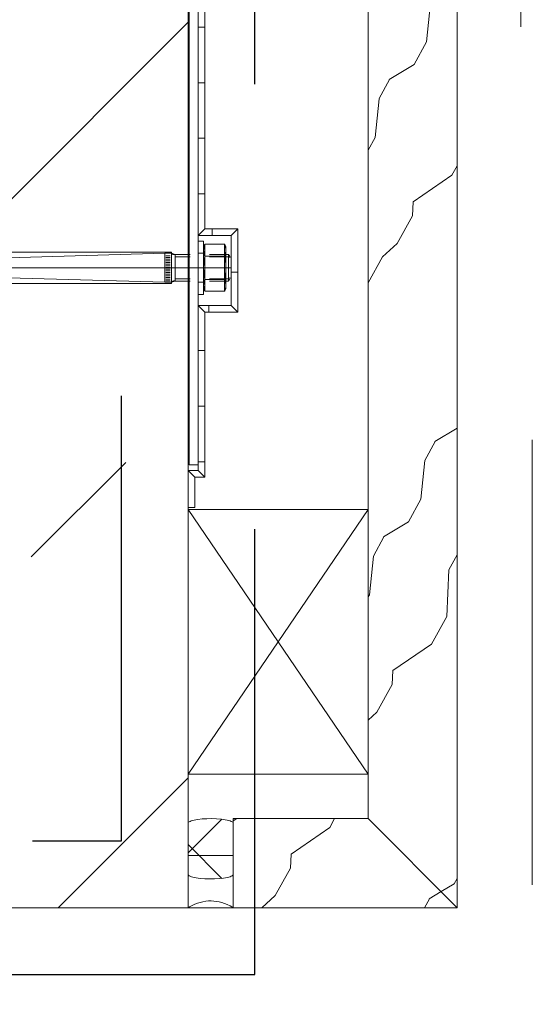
# Model space of a CAD drawing. Header units: metres. Extents: x 69 to 122.5, y -21.4 to -4.6.
# Tile 13 of 250: x 72.207 to 72.322, y -18.174 to -17.953. Entities that reach past the tile are written whole.
import ezdxf

# ---------------------------------------------------------------- set-up
doc = ezdxf.new("R2010")
doc.units = ezdxf.units.M
doc.header["$LTSCALE"] = 0.02
doc.linetypes.add('gestrichelt - 01', pattern=[2, 1, -1])
doc.linetypes.add('ISO-07 Punktiert', pattern=[0.889, 0.127, -0.762])
doc.layers.get('0').update_dxf_attribs({"lineweight": 25})
for name, color, linetype, lineweight in [('013_Beton und Stahlbetonarbeiten-000 Unterzüge', 7, 'ISO-07 Punktiert', 13), ('013_Beton und Stahlbetonarbeiten-330 Außenstützen', 7, 'Continuous', 25), ('013_Beton und Stahlbetonarbeiten-allg.', 7, 'Continuous', 13), ('026_Fensterarbeiten-allg.', 7, 'Continuous', 5), ('030_Sonnenschutzarbeiten-außen', 7, 'Continuous', 5), ('032_Metallarbeiten-Fenster', 7, 'Continuous', 5), ('Keine', 7, 'Continuous', 9)]:
    doc.layers.add(name, color=color, linetype=linetype, lineweight=lineweight)

msp = doc.modelspace()

# ---------------------------------------------------------------- linework, layer by layer
at = {"lineweight": 5}
msp.add_line((72.3198, -17.9317), (72.3198, -17.95456), dxfattribs=at)
at = {"layer": '013_Beton und Stahlbetonarbeiten-000 Unterzüge'}
msp.add_lwpolyline([(74.695, -17.90244), (74.695, -18.15244), (72.245, -18.15244), (72.245, -17.90244)], close=True, dxfattribs=at)
at = {"layer": '013_Beton und Stahlbetonarbeiten-330 Außenstützen', "color": 7, "linetype": 'gestrichelt - 01', "lineweight": 25}
for points in [[(71.98, -18.16744), (72.26, -18.16744), (72.26, -17.88744), (71.98, -17.88744)], [(72.01, -18.13744), (72.23, -18.13744), (72.23, -17.91744), (72.01, -17.91744)]]:
    msp.add_lwpolyline(points, close=True, dxfattribs=at)
at = {"layer": '013_Beton und Stahlbetonarbeiten-allg.', "color": 251, "linetype": 'Continuous', "lineweight": 5, "true_color": 0x555555}
for p, q in [((72.245, -17.95354), (72.0461, -18.15244)), ((72.245, -18.12325), (72.21581, -18.15244))]:
    msp.add_line(p, q, dxfattribs=at)
at = {"layer": '013_Beton und Stahlbetonarbeiten-allg.', "color": 251, "linetype": 'Continuous', "lineweight": 9, "true_color": 0x555555}
msp.add_line((72.20974, -18.07365), (72.23096, -18.05244), dxfattribs=at)
at = {"layer": '013_Beton und Stahlbetonarbeiten-allg.', "color": 7, "linetype": 'Continuous', "lineweight": 18}
msp.add_lwpolyline([(71.995, -18.15244), (72.245, -18.15244), (72.245, -17.90244), (71.995, -17.90244)], close=True, dxfattribs=at)
at = {"layer": '026_Fensterarbeiten-allg.', "color": 7, "linetype": 'Continuous', "lineweight": 18}
for p, q in [((72.24724, -18.00269), (72.24724, -18.01469)), ((72.24849, -18.00269), (72.24724, -18.00269)), ((72.24849, -18.00394), (72.24849, -18.00269)), ((72.24879, -18.00342), (72.24849, -18.00394)), ((72.24849, -18.00394), (72.24849, -18.01344)), ((72.24861, -18.00389), (72.24859, -18.00397)), ((72.24869, -18.00365), (72.24866, -18.00373)), ((72.24879, -18.00342), (72.24876, -18.00349)), ((72.25318, -18.00342), (72.24879, -18.00342)), ((72.24879, -18.00605), (72.24879, -18.00342)), ((72.25318, -18.00342), (72.25318, -18.00605)), ((72.25318, -18.00342), (72.25349, -18.00394)), ((72.25346, -18.00431), (72.25344, -18.00422)), ((72.25349, -18.00394), (72.25349, -18.01344)), ((72.24124, -18.00519), (72.17374, -18.00519)), ((72.2045, -18.00644), (72.23974, -18.00544)), ((72.23974, -18.00544), (72.23974, -18.01194)), ((72.23974, -18.00544), (72.24124, -18.00544)), ((72.23999, -18.00598), (72.24099, -18.00598)), ((72.23999, -18.00636), (72.24099, -18.00636)), ((72.24124, -18.00869), (72.24124, -18.00519)), ((72.24124, -18.01194), (72.24124, -18.00544)), ((72.24124, -18.00544), (72.24126, -18.00546)), ((72.24212, -18.00569), (72.24124, -18.00544)), ((72.24124, -18.00544), (72.24124, -18.00869)), ((72.24209, -18.0057), (72.24212, -18.00569)), ((72.24212, -18.00569), (72.24212, -18.01169)), ((72.24212, -18.00569), (72.24545, -18.00569)), ((72.24545, -18.00623), (72.24212, -18.00623)), ((72.24849, -18.00544), (72.24724, -18.00544)), ((72.2485, -18.00448), (72.24849, -18.00456)), ((72.24849, -18.00473), (72.24849, -18.00482)), ((72.2485, -18.00499), (72.24851, -18.00507)), ((72.24853, -18.00524), (72.24855, -18.00533)), ((72.24859, -18.00549), (72.24861, -18.00558)), ((72.24866, -18.00574), (72.24869, -18.00582)), ((72.24876, -18.00598), (72.24879, -18.00605)), ((72.25318, -18.00605), (72.24879, -18.00605)), ((72.24879, -18.01133), (72.24879, -18.00605)), ((72.24984, -18.00569), (72.25406, -18.00569)), ((72.25406, -18.00623), (72.24984, -18.00623)), ((72.25318, -18.00605), (72.25318, -18.01133)), ((72.25347, -18.00507), (72.25348, -18.00499)), ((72.25348, -18.00456), (72.25348, -18.00448)), ((72.25349, -18.00482), (72.25349, -18.00473)), ((72.25406, -18.00569), (72.25406, -18.01169)), ((72.25406, -18.00569), (72.25441, -18.00619)), ((72.25441, -18.00619), (72.25441, -18.00649)), ((72.25474, -18.00869), (72.17024, -18.00869)), ((72.23999, -18.00673), (72.24099, -18.00673)), ((72.23999, -18.00711), (72.24099, -18.00711)), ((72.23999, -18.00748), (72.24099, -18.00748)), ((72.23999, -18.00786), (72.24099, -18.00786)), ((72.23999, -18.00823), (72.24099, -18.00823)), ((72.23999, -18.00861), (72.24099, -18.00861)), ((72.24124, -18.00869), (72.24124, -18.01194)), ((72.24124, -18.01219), (72.24124, -18.00869)), ((72.24856, -18.00736), (72.24855, -18.00753)), ((72.25343, -18.00753), (72.25341, -18.00736)), ((72.23974, -18.01194), (72.2045, -18.01094)), ((72.23999, -18.00898), (72.24099, -18.00898)), ((72.23999, -18.00936), (72.24099, -18.00936)), ((72.23999, -18.00973), (72.24099, -18.00973)), ((72.23999, -18.01011), (72.24099, -18.01011)), ((72.23999, -18.01048), (72.24099, -18.01048)), ((72.23999, -18.01086), (72.24099, -18.01086)), ((72.24863, -18.01051), (72.24866, -18.01068)), ((72.25332, -18.01068), (72.25334, -18.01051)), ((72.25441, -18.01089), (72.25441, -18.01119)), ((72.17374, -18.01219), (72.24124, -18.01219)), ((72.24124, -18.01194), (72.23974, -18.01194)), ((72.23999, -18.01123), (72.24099, -18.01123)), ((72.23999, -18.01161), (72.24099, -18.01161)), ((72.24124, -18.01194), (72.24212, -18.01169)), ((72.24212, -18.01115), (72.24545, -18.01115)), ((72.24545, -18.01169), (72.24212, -18.01169)), ((72.24724, -18.01194), (72.24849, -18.01194)), ((72.24849, -18.01256), (72.24849, -18.01265)), ((72.24851, -18.01231), (72.2485, -18.01239)), ((72.24855, -18.01205), (72.24853, -18.01214)), ((72.24853, -18.01316), (72.24855, -18.01324)), ((72.24872, -18.01148), (72.24869, -18.01156)), ((72.25318, -18.01133), (72.24879, -18.01133)), ((72.24879, -18.01397), (72.24879, -18.01133)), ((72.24984, -18.01115), (72.25406, -18.01115)), ((72.25406, -18.01169), (72.24984, -18.01169)), ((72.25318, -18.01133), (72.25318, -18.01397)), ((72.25329, -18.01156), (72.25326, -18.01148)), ((72.25341, -18.01197), (72.25339, -18.01189)), ((72.25348, -18.01239), (72.25347, -18.01231)), ((72.25349, -18.01265), (72.25349, -18.01256)), ((72.25441, -18.01119), (72.25406, -18.01169)), ((72.24724, -18.01469), (72.24849, -18.01469)), ((72.24849, -18.01469), (72.24849, -18.01344)), ((72.24849, -18.01344), (72.24879, -18.01397)), ((72.24859, -18.01341), (72.24861, -18.01349)), ((72.24879, -18.01397), (72.25318, -18.01397)), ((72.25349, -18.01344), (72.25318, -18.01397))]:
    msp.add_line(p, q, dxfattribs=at)
msp.add_lwpolyline([(72.258, -17.90956), (72.258, -17.94593), (72.24524, -17.94593), (72.24524, -18.05297), (72.24724, -18.05297), (72.24724, -17.94793), (72.26, -17.94793), (72.26, -17.90956)], close=True, dxfattribs=at)
for points in [[(72.24852, -18.00431), (72.24851, -18.00439), (72.2485, -18.00448)], [(72.24855, -18.00414), (72.24853, -18.00422), (72.24852, -18.00431)], [(72.24859, -18.00397), (72.24856, -18.00406), (72.24855, -18.00414)], [(72.24866, -18.00373), (72.24863, -18.00381), (72.24861, -18.00389)], [(72.24876, -18.00349), (72.24872, -18.00357), (72.24869, -18.00365)], [(72.25326, -18.00357), (72.25322, -18.00349), (72.25318, -18.00342)], [(72.25332, -18.00373), (72.25329, -18.00365), (72.25326, -18.00357)], [(72.25337, -18.00389), (72.25334, -18.00381), (72.25332, -18.00373)], [(72.25341, -18.00406), (72.25339, -18.00397), (72.25337, -18.00389)], [(72.25344, -18.00422), (72.25343, -18.00414), (72.25341, -18.00406)], [(72.25348, -18.00448), (72.25347, -18.00439), (72.25346, -18.00431)], [(72.24126, -18.00546), (72.24129, -18.00549), (72.24131, -18.00551)], [(72.24131, -18.00551), (72.24134, -18.00553), (72.24136, -18.00555)], [(72.24136, -18.00555), (72.24139, -18.00557), (72.24141, -18.00558)], [(72.24141, -18.00558), (72.24144, -18.0056), (72.24147, -18.00562)], [(72.24147, -18.00562), (72.24149, -18.00563), (72.24152, -18.00564)], [(72.24152, -18.00564), (72.24155, -18.00566), (72.24157, -18.00567)], [(72.24157, -18.00567), (72.2416, -18.00568), (72.24163, -18.00569)], [(72.24163, -18.00569), (72.24166, -18.0057), (72.24169, -18.0057)], [(72.24169, -18.0057), (72.24172, -18.00571), (72.24174, -18.00572)], [(72.24174, -18.00572), (72.24177, -18.00572), (72.2418, -18.00572)], [(72.2418, -18.00572), (72.24183, -18.00573), (72.24186, -18.00573)], [(72.24186, -18.00573), (72.24189, -18.00573), (72.24192, -18.00573)], [(72.24192, -18.00573), (72.24195, -18.00572), (72.24197, -18.00572)], [(72.24197, -18.00572), (72.242, -18.00572), (72.24203, -18.00571)], [(72.24203, -18.00571), (72.24206, -18.00571), (72.24209, -18.0057)], [(72.24849, -18.00456), (72.24849, -18.00465), (72.24849, -18.00473)], [(72.24849, -18.00482), (72.24849, -18.0049), (72.2485, -18.00499)], [(72.24851, -18.00507), (72.24852, -18.00516), (72.24853, -18.00524)], [(72.24855, -18.00533), (72.24856, -18.00541), (72.24859, -18.00549)], [(72.24861, -18.00558), (72.24863, -18.00566), (72.24866, -18.00574)], [(72.24872, -18.00638), (72.24869, -18.00654), (72.24866, -18.0067)], [(72.24869, -18.00582), (72.24872, -18.0059), (72.24876, -18.00598)], [(72.24879, -18.00605), (72.24875, -18.00622), (72.24872, -18.00638)], [(72.25318, -18.00605), (72.25322, -18.00598), (72.25326, -18.0059)], [(72.25326, -18.00638), (72.25322, -18.00622), (72.25318, -18.00605)], [(72.25326, -18.0059), (72.25329, -18.00582), (72.25332, -18.00574)], [(72.25332, -18.0067), (72.25329, -18.00654), (72.25326, -18.00638)], [(72.25332, -18.00574), (72.25334, -18.00566), (72.25337, -18.00558)], [(72.25337, -18.00558), (72.25339, -18.00549), (72.25341, -18.00541)], [(72.25341, -18.00541), (72.25343, -18.00533), (72.25344, -18.00524)], [(72.25344, -18.00524), (72.25346, -18.00516), (72.25347, -18.00507)], [(72.25349, -18.00473), (72.25349, -18.00465), (72.25348, -18.00456)], [(72.25348, -18.00499), (72.25348, -18.0049), (72.25349, -18.00482)], [(72.2485, -18.00819), (72.24849, -18.00836), (72.24849, -18.00852)], [(72.24849, -18.00852), (72.24849, -18.00869), (72.24849, -18.00886)], [(72.24852, -18.00786), (72.24851, -18.00803), (72.2485, -18.00819)], [(72.24855, -18.00753), (72.24853, -18.00769), (72.24852, -18.00786)], [(72.24861, -18.00703), (72.24858, -18.0072), (72.24856, -18.00736)], [(72.24866, -18.0067), (72.24863, -18.00687), (72.24861, -18.00703)], [(72.25337, -18.00703), (72.25334, -18.00687), (72.25332, -18.0067)], [(72.25341, -18.00736), (72.25339, -18.0072), (72.25337, -18.00703)], [(72.25346, -18.00786), (72.25345, -18.00769), (72.25343, -18.00753)], [(72.25348, -18.00819), (72.25347, -18.00803), (72.25346, -18.00786)], [(72.25349, -18.00852), (72.25348, -18.00836), (72.25348, -18.00819)], [(72.25349, -18.00886), (72.25349, -18.00869), (72.25349, -18.00852)], [(72.24849, -18.00886), (72.24849, -18.00902), (72.2485, -18.00919)], [(72.2485, -18.00919), (72.24851, -18.00936), (72.24852, -18.00952)], [(72.24852, -18.00952), (72.24853, -18.00969), (72.24855, -18.00985)], [(72.24855, -18.00985), (72.24856, -18.01002), (72.24858, -18.01018)], [(72.24858, -18.01018), (72.24861, -18.01035), (72.24863, -18.01051)], [(72.24866, -18.01068), (72.24869, -18.01084), (72.24872, -18.011)], [(72.25326, -18.011), (72.25329, -18.01084), (72.25332, -18.01068)], [(72.25334, -18.01051), (72.25337, -18.01035), (72.25339, -18.01018)], [(72.25339, -18.01018), (72.25341, -18.01002), (72.25343, -18.00985)], [(72.25343, -18.00985), (72.25345, -18.00969), (72.25346, -18.00952)], [(72.25346, -18.00952), (72.25347, -18.00936), (72.25348, -18.00919)], [(72.25348, -18.00919), (72.25348, -18.00902), (72.25349, -18.00886)], [(72.24128, -18.01189), (72.24126, -18.01192), (72.24124, -18.01194)], [(72.24133, -18.01185), (72.24131, -18.01187), (72.24128, -18.01189)], [(72.24138, -18.01181), (72.24136, -18.01183), (72.24133, -18.01185)], [(72.24144, -18.01177), (72.24141, -18.01179), (72.24138, -18.01181)], [(72.24149, -18.01174), (72.24146, -18.01175), (72.24144, -18.01177)], [(72.24154, -18.01171), (72.24152, -18.01172), (72.24149, -18.01174)], [(72.2416, -18.01169), (72.24157, -18.0117), (72.24154, -18.01171)], [(72.24166, -18.01167), (72.24163, -18.01168), (72.2416, -18.01169)], [(72.24171, -18.01166), (72.24169, -18.01166), (72.24166, -18.01167)], [(72.24177, -18.01165), (72.24174, -18.01165), (72.24171, -18.01166)], [(72.24183, -18.01164), (72.2418, -18.01164), (72.24177, -18.01165)], [(72.24189, -18.01164), (72.24186, -18.01164), (72.24183, -18.01164)], [(72.24195, -18.01165), (72.24192, -18.01164), (72.24189, -18.01164)], [(72.242, -18.01166), (72.24197, -18.01165), (72.24195, -18.01165)], [(72.24206, -18.01167), (72.24203, -18.01166), (72.242, -18.01166)], [(72.24212, -18.01169), (72.24209, -18.01168), (72.24206, -18.01167)], [(72.2485, -18.01239), (72.24849, -18.01248), (72.24849, -18.01256)], [(72.24849, -18.01265), (72.24849, -18.01273), (72.24849, -18.01282)], [(72.24849, -18.01282), (72.2485, -18.0129), (72.24851, -18.01299)], [(72.24853, -18.01214), (72.24852, -18.01222), (72.24851, -18.01231)], [(72.24851, -18.01299), (72.24852, -18.01307), (72.24853, -18.01316)], [(72.24859, -18.01189), (72.24856, -18.01197), (72.24855, -18.01205)], [(72.24863, -18.01172), (72.24861, -18.0118), (72.24859, -18.01189)], [(72.24869, -18.01156), (72.24866, -18.01164), (72.24863, -18.01172)], [(72.24872, -18.011), (72.24875, -18.01117), (72.24879, -18.01133)], [(72.24879, -18.01133), (72.24876, -18.01141), (72.24872, -18.01148)], [(72.25318, -18.01133), (72.25322, -18.01117), (72.25326, -18.011)], [(72.25326, -18.01148), (72.25322, -18.01141), (72.25318, -18.01133)], [(72.25334, -18.01172), (72.25332, -18.01164), (72.25329, -18.01156)], [(72.25339, -18.01189), (72.25337, -18.0118), (72.25334, -18.01172)], [(72.25344, -18.01214), (72.25343, -18.01205), (72.25341, -18.01197)], [(72.25341, -18.01332), (72.25343, -18.01324), (72.25344, -18.01316)], [(72.25347, -18.01231), (72.25346, -18.01222), (72.25344, -18.01214)], [(72.25344, -18.01316), (72.25346, -18.01307), (72.25347, -18.01299)], [(72.25347, -18.01299), (72.25348, -18.0129), (72.25348, -18.01282)], [(72.25349, -18.01256), (72.25348, -18.01248), (72.25348, -18.01239)], [(72.25348, -18.01282), (72.25349, -18.01273), (72.25349, -18.01265)], [(72.24855, -18.01324), (72.24856, -18.01332), (72.24859, -18.01341)], [(72.24861, -18.01349), (72.24863, -18.01357), (72.24866, -18.01365)], [(72.24866, -18.01365), (72.24869, -18.01373), (72.24872, -18.01381)], [(72.24872, -18.01381), (72.24876, -18.01389), (72.24879, -18.01397)], [(72.25318, -18.01397), (72.25322, -18.01389), (72.25326, -18.01381)], [(72.25326, -18.01381), (72.25329, -18.01373), (72.25332, -18.01365)], [(72.25332, -18.01365), (72.25334, -18.01357), (72.25337, -18.01349)], [(72.25337, -18.01349), (72.25339, -18.01341), (72.25341, -18.01332)]]:
    msp.add_lwpolyline(points, dxfattribs=at)
at = {"layer": '030_Sonnenschutzarbeiten-außen', "color": 7, "linetype": 'Continuous', "lineweight": 9}
msp.add_lwpolyline([(72.245, -18.06253), (72.245, -18.05423), (72.24724, -18.05423), (72.24724, -18.01718), (72.25466, -18.01718), (72.25466, -18.00144), (72.24724, -18.00144), (72.24724, -17.94793), (72.26, -17.94793), (72.26, -17.93244), (72.28552, -17.93244)], dxfattribs=at)
at = {"layer": '032_Metallarbeiten-Fenster', "color": 250, "linetype": 'Continuous', "lineweight": 9, "true_color": 0x444444}
for p, q in [((72.29948, -17.94925), (72.29858, -17.95795)), ((72.29858, -17.95795), (72.29584, -17.96303)), ((72.29584, -17.96303), (72.29019, -17.96639)), ((72.29025, -17.96638), (72.28793, -17.97069)), ((72.28793, -17.9707), (72.28703, -17.97939)), ((72.28703, -17.97939), (72.28549, -17.98225)), ((72.30431, -17.98791), (72.30549, -17.98579)), ((72.29561, -17.99387), (72.30431, -17.98791)), ((72.29548, -17.99702), (72.29561, -17.99386)), ((72.29204, -18.00321), (72.29548, -17.99702)), ((72.28874, -18.00623), (72.29204, -18.0032)), ((72.28549, -18.01208), (72.28874, -18.00623)), ((72.30549, -18.0447), (72.30046, -18.04769)), ((72.30052, -18.04768), (72.2982, -18.052)), ((72.2982, -18.052), (72.2973, -18.06069)), ((72.2973, -18.06069), (72.29456, -18.06577)), ((72.29456, -18.06577), (72.28892, -18.06913)), ((72.28898, -18.06912), (72.28665, -18.07344)), ((72.28665, -18.07344), (72.28576, -18.08213)), ((72.30363, -18.07651), (72.30549, -18.07315)), ((72.30317, -18.08704), (72.30363, -18.07651)), ((72.28575, -18.08213), (72.28549, -18.08262)), ((72.29973, -18.09322), (72.30317, -18.08704)), ((72.29103, -18.09918), (72.29973, -18.09322)), ((72.2909, -18.10233), (72.29103, -18.09917)), ((72.28746, -18.10852), (72.2909, -18.10233)), ((72.28549, -18.11032), (72.28746, -18.10851)), ((72.25599, -18.13244), (72.25515, -18.13294)), ((72.27684, -18.13443), (72.27795, -18.13244)), ((72.26814, -18.14038), (72.27684, -18.13443)), ((72.268, -18.14354), (72.26814, -18.14038)), ((72.26457, -18.14972), (72.268, -18.14354)), ((72.30549, -18.14585), (72.30483, -18.14708)), ((72.30483, -18.14708), (72.30188, -18.14883)), ((72.2616, -18.15244), (72.26457, -18.14972)), ((72.30188, -18.14883), (72.29918, -18.15044)), ((72.29925, -18.15043), (72.29816, -18.15244))]:
    msp.add_line(p, q, dxfattribs=at)
at = {"layer": '032_Metallarbeiten-Fenster', "color": 8, "linetype": 'gestrichelt - 01', "lineweight": 5, "true_color": 0x808080}
msp.add_line((72.32239, -18.04733), (72.32239, -18.99033), dxfattribs=at)
at = {"layer": '032_Metallarbeiten-Fenster', "color": 7, "linetype": 'Continuous', "lineweight": 18}
for p, q in [((72.245, -18.06296), (72.28549, -18.12244)), ((72.245, -18.12244), (72.28549, -18.06296))]:
    msp.add_line(p, q, dxfattribs=at)
at = {"layer": '032_Metallarbeiten-Fenster', "color": 9, "linetype": 'Continuous', "lineweight": 5, "true_color": 0xb9b9b9}
for p, q in [((72.245, -18.14014), (72.25257, -18.13258)), ((72.245, -18.13828), (72.25257, -18.14585))]:
    msp.add_line(p, q, dxfattribs=at)
at = {"layer": '032_Metallarbeiten-Fenster', "color": 7, "linetype": 'Continuous', "lineweight": 18}
for points in [[(72.28549, -17.93744), (72.30549, -17.93744), (72.30549, -18.15244), (72.28549, -18.13244)], [(72.245, -18.06296), (72.28549, -18.06296), (72.28549, -18.12244), (72.245, -18.12244)], [(72.28549, -18.13244), (72.30549, -18.15244), (72.25515, -18.15244), (72.25515, -18.13244)]]:
    msp.add_lwpolyline(points, close=True, dxfattribs=at)
at = {"layer": '032_Metallarbeiten-Fenster', "lineweight": 18}
msp.add_lwpolyline([(72.25515, -18.13348), (72.25512, -18.13337), (72.25503, -18.13326), (72.25488, -18.13315), (72.25468, -18.13304), (72.25442, -18.13294), (72.25411, -18.13285), (72.25375, -18.13276), (72.25336, -18.13269), (72.25292, -18.13262), (72.25244, -18.13256), (72.25142, -18.13248), (72.25034, -18.13244), (72.24923, -18.13245), (72.24818, -18.13251), (72.24721, -18.13262), (72.24677, -18.13269), (72.24638, -18.13277), (72.24602, -18.13285), (72.24572, -18.13295), (72.24546, -18.13305), (72.24525, -18.13315), (72.24511, -18.13326), (72.24503, -18.13337), (72.245, -18.13349), (72.245, -18.1336), (72.245, -18.13383), (72.245, -18.13754), (72.245, -18.14494), (72.24503, -18.14505), (72.24512, -18.14517), (72.24526, -18.14527), (72.24547, -18.14538), (72.24573, -18.14548), (72.24604, -18.14557), (72.24639, -18.14566), (72.24679, -18.14573), (72.24723, -18.1458), (72.24771, -18.14586), (72.24873, -18.14595), (72.24981, -18.14598), (72.25091, -18.14597), (72.25196, -18.14591), (72.25294, -18.1458), (72.25338, -18.14573), (72.25377, -18.14565), (72.25412, -18.14557), (72.25443, -18.14547), (72.25469, -18.14537), (72.25489, -18.14527), (72.25503, -18.14516), (72.25512, -18.14505), (72.25515, -18.14493), (72.25515, -18.14482), (72.25515, -18.14459), (72.25515, -18.14089)], close=True, dxfattribs=at)
at = {"layer": '032_Metallarbeiten-Fenster', "color": 7, "linetype": 'Continuous', "lineweight": 9}
msp.add_lwpolyline([(72.245, -18.14072), (72.245, -18.15207), (72.245, -18.15243), (72.24501, -18.15243), (72.24503, -18.15242), (72.24507, -18.1524), (72.24514, -18.15236), (72.24529, -18.15227), (72.2459, -18.15195), (72.24651, -18.15167), (72.24712, -18.15143), (72.24773, -18.15124), (72.24834, -18.1511), (72.24895, -18.15099), (72.24955, -18.15093), (72.25016, -18.15092), (72.25077, -18.15095), (72.25138, -18.15102), (72.25199, -18.15114), (72.2526, -18.15129), (72.25321, -18.1515), (72.25381, -18.15175), (72.25442, -18.15204), (72.25503, -18.15237), (72.25511, -18.15242), (72.25515, -18.15244), (72.25515, -18.1524), (72.25515, -18.15222), (72.25515, -18.15186), (72.25515, -18.15044), (72.25515, -18.14761), (72.25515, -18.14193), (72.25515, -18.14122), (72.25515, -18.14086), (72.25515, -18.14077), (72.25515, -18.14073), (72.25514, -18.14072), (72.25511, -18.14072), (72.25494, -18.14072), (72.25352, -18.14072), (72.25068, -18.14072)], close=True, dxfattribs=at)
at = {"layer": 'Defpoints', "color": 0, "lineweight": 0}
for p, q in [((72.245, -17.95416), (72.245, -17.95416)), ((72.245, -17.95416), (72.245, -17.95416)), ((72.30549, -17.98116), (72.30549, -17.98116)), ((72.30549, -17.98116), (72.30549, -17.98116)), ((72.28549, -17.98321), (72.28549, -17.98321)), ((72.28549, -17.98321), (72.28549, -17.98321)), ((72.245, -18.15244), (72.245, -18.15244))]:
    msp.add_line(p, q, dxfattribs=at)
at = {"layer": 'Keine', "color": 7, "linetype": 'Continuous', "lineweight": 9}
msp.add_lwpolyline([(72.2465, -18.06253), (72.2465, -18.05573), (72.24874, -18.05573), (72.24874, -18.01868), (72.25616, -18.01868), (72.25616, -17.99994), (72.24874, -17.99994), (72.24874, -17.94943), (72.2615, -17.94943), (72.2615, -17.93394), (72.28552, -17.93394)], dxfattribs=at)
for points in [[(72.24874, -17.94943), (72.24724, -17.94793), (72.24724, -17.95461), (72.24874, -17.95461)], [(72.24724, -17.96711), (72.24724, -17.95461), (72.24874, -17.95461), (72.24874, -17.96711)], [(72.24724, -17.97961), (72.24724, -17.96711), (72.24874, -17.96711), (72.24874, -17.97961)], [(72.24724, -17.99211), (72.24724, -17.97961), (72.24874, -17.97961), (72.24874, -17.99211)], [(72.24724, -17.99211), (72.24724, -18.00144), (72.24874, -17.99994), (72.24874, -17.99211)], [(72.24874, -17.99994), (72.24724, -18.00144), (72.25041, -18.00144), (72.25041, -17.99994)], [(72.25041, -18.00144), (72.25466, -18.00144), (72.25616, -17.99994), (72.25041, -17.99994)], [(72.25616, -17.99994), (72.25466, -18.00144), (72.25466, -18.00969), (72.25616, -18.00969)], [(72.25466, -18.00969), (72.25466, -18.01718), (72.25616, -18.01868), (72.25616, -18.00969)], [(72.24874, -18.01868), (72.24724, -18.01718), (72.24724, -18.02727), (72.24874, -18.02727)], [(72.24965, -18.01718), (72.24724, -18.01718), (72.24874, -18.01868), (72.24965, -18.01868)], [(72.25616, -18.01868), (72.25466, -18.01718), (72.24965, -18.01718), (72.24965, -18.01868)], [(72.24724, -18.03977), (72.24724, -18.02727), (72.24874, -18.02727), (72.24874, -18.03977)], [(72.24724, -18.05227), (72.24724, -18.03977), (72.24874, -18.03977), (72.24874, -18.05227)], [(72.24724, -18.05227), (72.24724, -18.05423), (72.24874, -18.05573), (72.24874, -18.05227)], [(72.2465, -18.05573), (72.245, -18.05423), (72.245, -18.06253), (72.2465, -18.06253)], [(72.24874, -18.05573), (72.24724, -18.05423), (72.245, -18.05423), (72.2465, -18.05573)]]:
    msp.add_lwpolyline(points, close=True, dxfattribs=at)

doc.saveas('drawing.dxf')
